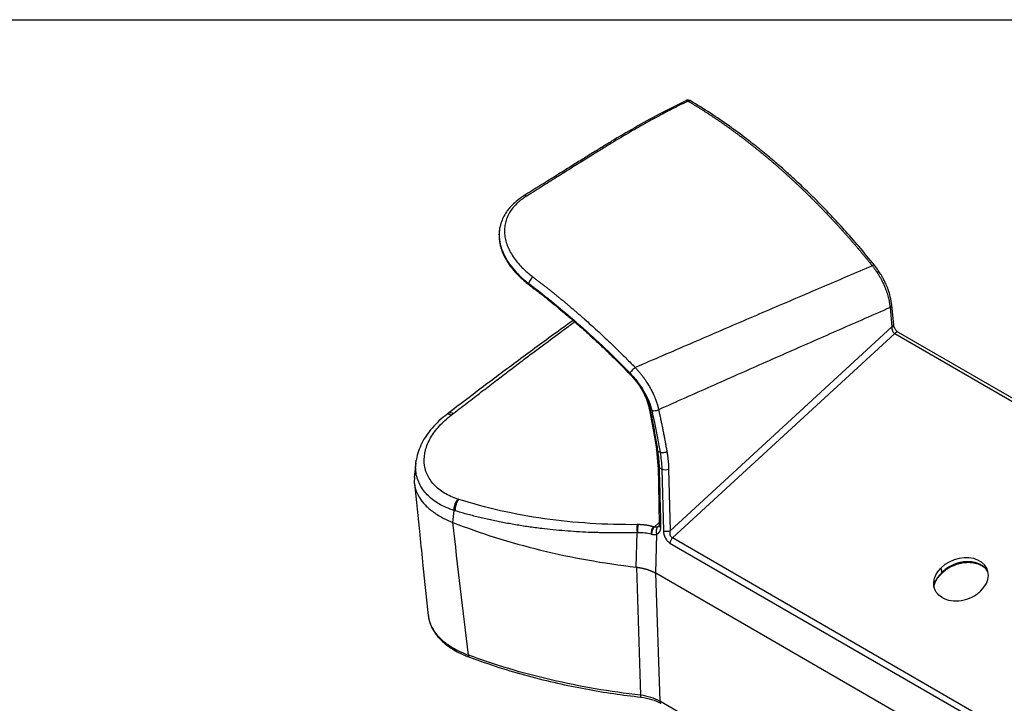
# Model space of a CAD drawing. Header units: millimetres. Extents: x 0 to 1118, y 0 to 864.
# Tile 46 of 48: x 696 to 956, y 683 to 864. Entities that reach past the tile are written whole.
import ezdxf

# ---------------------------------------------------------------- set-up
doc = ezdxf.new("R2010")
doc.units = ezdxf.units.MM

msp = doc.modelspace()

# ---------------------------------------------------------------- linework, layer by layer
at = {"color": 7, "linetype": 'Continuous'}
msp.add_line((0, 863.6), (1117.6, 863.6), dxfattribs=at)
for p, q in [((823.04, 809.03), (823.02, 808.92)), ((830.52, 793.65), (830.69, 793.52)), ((926.18, 787.5), (926.67, 782.39)), ((927.14, 782.91), (926.63, 788.11)), ((868.02, 728.47), (926.67, 782.39)), ((868.59, 726.58), (927.4, 780.64)), ((927.4, 780.64), (1026.31, 723.53)), ((1027.05, 723.97), (928.37, 780.94)), ((862.45, 761), (862.47, 760.87)), ((862.47, 760.87), (863.78, 753.8)), ((809.47, 759.68), (808.91, 759.26)), ((810.04, 759.05), (810.6, 759.48)), ((863.78, 753.8), (864.4, 750.05)), ((864.41, 749.99), (864.78, 745.67)), ((864.78, 749.55), (864.77, 749.62)), ((864.78, 749.55), (865.33, 749.23)), ((800.72, 746.45), (800.32, 742.56)), ((864.79, 745.59), (865.11, 730.32)), ((865.18, 745.13), (865.78, 744.78)), ((865.78, 744.78), (866.2, 728.46)), ((867.6, 744.78), (868.02, 728.47)), ((810.47, 730.71), (810.84, 733.85)), ((865.1, 730.7), (863.73, 729.47)), ((865.11, 730.32), (865.09, 730.04)), ((859, 718.88), (859.27, 728)), ((864.18, 717.27), (864.49, 727.63)), ((867.96, 725.24), (977.95, 661.74)), ((978.59, 663.08), (868.59, 726.58)), ((859.06, 718.87), (860.13, 685.01)), ((864.13, 717.3), (865.24, 683.43)), ((864.18, 717.27), (864.13, 717.3)), ((980.85, 649.92), (864.18, 717.27)), ((864.18, 717.27), (864.18, 717.27)), ((907.99, 658.76), (865.24, 683.43))]:
    msp.add_line(p, q)
at = {"flags": 128}
msp.add_lwpolyline([(950.21, 712.62), (951.03, 713.56), (951.65, 714.58), (952.04, 715.63), (952.19, 716.68), (952.09, 717.69), (951.75, 718.64), (951.17, 719.48), (950.39, 720.2), (949.42, 720.76), (948.3, 721.15), (947.06, 721.34), (945.75, 721.35), (944.42, 721.16), (943.1, 720.79), (941.85, 720.23), (940.7, 719.53), (939.7, 718.69)], dxfattribs=at)
for centre, radius, start, end in [((830.9, 793.76), 0.322, 175.2192, 227.8221), ((925.94, 788.15), 0.697, 290.3736, 356.6445), ((864.36, 753.94), 0.596, 192.9755, 247.7018), ((866.69, 746.97), 2.37, 247.5645, 292.6777), ((864.74, 728.99), 5.55, 168.3385, 190.2858), ((864.68, 728.92), 5.29, 166.9637, 189.9248), ((865.86, 727.74), 2.92, 142.2572, 181.856), ((865.91, 730.03), 0.817, 178.7757, 243.6867), ((865.78, 730.43), 0.684, 189.174, 251.783), ((860.8, 684.89), 0.688, 169.4221, 214.2874), ((865.88, 683.41), 0.64, 177.4792, 235.285)]:
    msp.add_arc(centre, radius, start, end)
for points, knots in [([(872.14, 842.18), (869.78, 841.02), (865.13, 838.73), (858.66, 835.11), (853.67, 832.17), (849.99, 829.92), (847.36, 828.3), (844.47, 826.5), (841.19, 824.45), (837.52, 822.15), (833.51, 819.65), (830.73, 817.92), (829.31, 817.04)], [0, 0, 0, 0, 0.1520688, 0.2993417, 0.4419718, 0.5016907, 0.5621258, 0.6312563, 0.710201, 0.7989659, 0.8975609, 1, 1, 1, 1]), ([(872.74, 842.07), (872.51, 841.96), (872.05, 841.74), (871.35, 841.4), (870.64, 841.06), (869.93, 840.7), (868.83, 840.15), (867.34, 839.39), (864.71, 838.01), (861.23, 836.1), (856.67, 833.48), (852.58, 831.03), (848.82, 828.71), (845.62, 826.72), (842.1, 824.52), (838.4, 822.2), (834.35, 819.67), (831.54, 817.92), (830.05, 816.99)], [0, 0, 0, 0, 0.014628, 0.029535, 0.044722, 0.060189, 0.075936, 0.116385, 0.15782, 0.251077, 0.352377, 0.474735, 0.54151, 0.622807, 0.706506, 0.796608, 0.891577, 1, 1, 1, 1]), ([(872.14, 842.18), (872.23, 842.21), (872.41, 842.26), (872.63, 842.13), (872.74, 842.07)], [0, 0, 0, 0, 0.492491, 1, 1, 1, 1]), ([(873.39, 842.13), (873.3, 842.18), (873.07, 842.29), (872.65, 842.33), (872.3, 842.29), (872.15, 842.19), (872.15, 842.18)], [0, 0, 0, 0, 0.221125, 0.588751, 0.977858, 1, 1, 1, 1]), ([(873.39, 842.13), (873.37, 842.14), (873.34, 842.16), (873.29, 842.18), (873.24, 842.19), (873.19, 842.19), (873.14, 842.19), (873.09, 842.19), (873.05, 842.19), (873.01, 842.18), (872.97, 842.17), (872.94, 842.16), (872.9, 842.15), (872.87, 842.14), (872.85, 842.12), (872.82, 842.11), (872.8, 842.1), (872.78, 842.1), (872.77, 842.09), (872.76, 842.08), (872.75, 842.08), (872.74, 842.07), (872.74, 842.07), (872.74, 842.07)], [0, 0, 0, 0, 0.094331, 0.184016, 0.268894, 0.34886, 0.423865, 0.493902, 0.559001, 0.619219, 0.674635, 0.725342, 0.771439, 0.813033, 0.850228, 0.883127, 0.911825, 0.936411, 0.956962, 0.973546, 0.986221, 0.995028, 1, 1, 1, 1]), ([(872.74, 842.07), (872.95, 841.95), (873.37, 841.7), (874, 841.32), (874.62, 840.94), (875.25, 840.55), (875.88, 840.16), (876.5, 839.77), (877.13, 839.37), (877.75, 838.97), (878.38, 838.56), (879, 838.16), (879.62, 837.74), (880.24, 837.32), (880.86, 836.9), (881.48, 836.48), (882.1, 836.05), (882.71, 835.61), (883.33, 835.18), (883.94, 834.74), (884.56, 834.29), (885.17, 833.84), (885.78, 833.39), (886.39, 832.94), (887, 832.48), (887.61, 832.02), (888.21, 831.55), (888.82, 831.08), (889.42, 830.61), (890.02, 830.13), (890.62, 829.66), (891.22, 829.17), (891.82, 828.69), (892.42, 828.2), (893.01, 827.71), (893.61, 827.21), (894.2, 826.71), (894.79, 826.21), (895.38, 825.71), (895.97, 825.2), (896.55, 824.69), (897.14, 824.18), (897.72, 823.66), (898.3, 823.14), (898.88, 822.62), (899.46, 822.09), (900.03, 821.56), (900.61, 821.03), (901.18, 820.5), (901.75, 819.96), (902.32, 819.43), (902.89, 818.88), (903.45, 818.34), (904.02, 817.79), (904.58, 817.24), (905.14, 816.69), (905.7, 816.14), (906.26, 815.58), (906.81, 815.02), (907.36, 814.46), (907.91, 813.9), (908.46, 813.33), (909.01, 812.76), (909.55, 812.19), (910.1, 811.62), (910.64, 811.05), (911.17, 810.47), (911.71, 809.89), (912.25, 809.31), (912.78, 808.72), (913.31, 808.14), (913.84, 807.55), (914.36, 806.96), (914.89, 806.37), (915.41, 805.78), (915.93, 805.18), (916.45, 804.59), (916.96, 803.99), (917.48, 803.39), (917.99, 802.79), (918.5, 802.18), (919, 801.58), (919.51, 800.97), (920.01, 800.36), (920.51, 799.75), (921.01, 799.14), (921.34, 798.73), (921.5, 798.52)], [0, 0, 0, 0, 0.0123671, 0.0247203, 0.0370593, 0.0493843, 0.0616952, 0.0739918, 0.0862742, 0.0985423, 0.1107961, 0.1230355, 0.1352605, 0.1474711, 0.1596673, 0.1718491, 0.1840166, 0.1961697, 0.2083084, 0.2204327, 0.2325427, 0.2446383, 0.2567196, 0.2687866, 0.2808392, 0.2928774, 0.3049014, 0.316911, 0.3289063, 0.3408873, 0.3528539, 0.3648062, 0.3767441, 0.3886677, 0.4005769, 0.4124718, 0.4243523, 0.4362185, 0.4480702, 0.4599076, 0.4717306, 0.4835392, 0.4953335, 0.5071133, 0.5188788, 0.5306298, 0.5423665, 0.5540887, 0.5657966, 0.57749, 0.589169, 0.6008336, 0.6124838, 0.6241195, 0.6357408, 0.6473476, 0.65894, 0.670518, 0.6820815, 0.6936306, 0.7051652, 0.7166854, 0.7281911, 0.7396825, 0.7511594, 0.7626219, 0.77407, 0.7855038, 0.7969231, 0.808328, 0.8197186, 0.8310947, 0.8424566, 0.853804, 0.8651371, 0.8764558, 0.88776, 0.8990498, 0.910325, 0.9215857, 0.9328319, 0.9440634, 0.9552802, 0.9664823, 0.9776697, 0.9888422, 1, 1, 1, 1]), ([(922.04, 798.7), (920.67, 800.38), (918.05, 803.57), (914.24, 807.91), (910.81, 811.64), (907.96, 814.59), (905.65, 816.89), (903.86, 818.64), (902.26, 820.16), (900.48, 821.82), (898.24, 823.85), (895.36, 826.36), (891.95, 829.2), (888, 832.31), (883.51, 835.62), (878.58, 838.99), (875.15, 841.06), (873.39, 842.12)], [0, 0, 0, 0, 0.092851, 0.175997, 0.249425, 0.313133, 0.356371, 0.393606, 0.424838, 0.455009, 0.503141, 0.561465, 0.629983, 0.708697, 0.797607, 0.896719, 1, 1, 1, 1]), ([(830.05, 816.99), (829.97, 816.94), (829.8, 816.84), (829.57, 816.68), (829.33, 816.52), (829.1, 816.36), (828.88, 816.19), (828.66, 816.03), (828.44, 815.86), (828.23, 815.69), (828.03, 815.51), (827.83, 815.34), (827.63, 815.16), (827.11, 814.67), (826.34, 813.83), (825.48, 812.59), (824.82, 811.28), (824.37, 809.9), (824.15, 808.46), (824.16, 806.98), (824.4, 805.47), (824.87, 803.95), (825.55, 802.44), (826.44, 800.96), (827.52, 799.52), (828.49, 798.44), (829.25, 797.69), (829.71, 797.25), (830.19, 796.82), (830.68, 796.39), (831.19, 795.98), (831.55, 795.71), (831.72, 795.57)], [0, 0, 0, 0, 0.0098248, 0.019647, 0.0294695, 0.039295, 0.0491263, 0.0589662, 0.0688175, 0.078683, 0.0885653, 0.0984674, 0.1083918, 0.1183413, 0.1792805, 0.2407626, 0.3039545, 0.3676181, 0.4324071, 0.4974685, 0.5626873, 0.6278526, 0.6921262, 0.7560775, 0.8183806, 0.88019, 0.9003167, 0.9203514, 0.9403154, 0.9602304, 0.980118, 1, 1, 1, 1]), ([(829.31, 817.04), (828.6, 816.55), (827.32, 815.68), (825.93, 814.35), (825.05, 813.27), (824.58, 812.63), (824.42, 812.34), (824.4, 812.32)], [0, 0, 0, 0, 0.3480544, 0.6291441, 0.8424961, 0.9878378, 1, 1, 1, 1]), ([(830.05, 816.99), (829.95, 817.03), (829.76, 817.12), (829.5, 817.13), (829.37, 817.06), (829.32, 817.02)], [0, 0, 0, 0, 0.3459976, 0.7258358, 1, 1, 1, 1]), ([(824.34, 812.15), (824.3, 812.1), (823.96, 811.6), (823.47, 810.54), (823.09, 809.39), (822.92, 808.57), (822.86, 808.16), (822.81, 807.74), (822.77, 807.31), (822.76, 806.87), (822.76, 806.42), (822.78, 806.05), (822.8, 805.84), (822.81, 805.77)], [0, 0, 0, 0, 0.026555, 0.258187, 0.515576, 0.576916, 0.639552, 0.703483, 0.76871, 0.835234, 0.903055, 0.972171, 1, 1, 1, 1]), ([(822.81, 807.72), (822.8, 807.66), (822.7, 807.11), (822.72, 806.16), (822.83, 804.95), (823.04, 803.95), (823.25, 803.18), (823.46, 802.56), (823.7, 801.95), (824.05, 801.15), (824.61, 800.09), (825.45, 798.77), (826.66, 797.22), (828.32, 795.45), (829.76, 794.27), (830.52, 793.65)], [0, 0, 0, 0, 0.013724, 0.113571, 0.195883, 0.264519, 0.320495, 0.354181, 0.390714, 0.445776, 0.519524, 0.611905, 0.722851, 0.852262, 1, 1, 1, 1]), ([(823.01, 808.93), (822.98, 808.84), (822.88, 808.46), (822.79, 807.78), (822.73, 806.89), (822.75, 805.98), (822.87, 804.92), (823.1, 803.85), (823.46, 802.72), (823.89, 801.68), (824.42, 800.63), (825.25, 799.24), (826.5, 797.57), (828.3, 795.65), (829.72, 794.49), (830.42, 793.92)], [0, 0, 0, 0, 0.018699, 0.078628, 0.136079, 0.198677, 0.258434, 0.344037, 0.40683, 0.47784, 0.544993, 0.611084, 0.746821, 0.875021, 1, 1, 1, 1]), ([(822.81, 805.77), (822.81, 805.73), (822.84, 805.46), (822.92, 804.88), (823.12, 803.91), (823.45, 802.85), (823.87, 801.83), (824.29, 800.98), (824.71, 800.23), (825.47, 799.03), (826.7, 797.42), (828.55, 795.5), (829.94, 794.37), (830.6, 793.84)], [0, 0, 0, 0, 0.011787, 0.064829, 0.143703, 0.248396, 0.32411, 0.392482, 0.453509, 0.507193, 0.68891, 0.853205, 1, 1, 1, 1]), ([(921.5, 798.52), (919.27, 797.58), (914.78, 795.67), (908.01, 792.79), (901.17, 789.87), (894.27, 786.92), (887.3, 783.93), (880.26, 780.91), (873.15, 777.85), (865.98, 774.76), (861.17, 772.68), (858.76, 771.64)], [0, 0, 0, 0, 0.106787, 0.214654, 0.323603, 0.433633, 0.544745, 0.656937, 0.77021, 0.884564, 1, 1, 1, 1]), ([(922.02, 798.69), (922.02, 798.7), (922.02, 798.73), (921.93, 798.72), (921.78, 798.68), (921.61, 798.59), (921.5, 798.52)], [0, 0, 0, 0, 0.163754, 0.381752, 0.596633, 1, 1, 1, 1]), ([(921.5, 798.52), (921.56, 798.45), (921.69, 798.29), (921.9, 798), (922.16, 797.65), (922.46, 797.23), (922.79, 796.74), (923.14, 796.17), (923.52, 795.52), (923.92, 794.79), (924.32, 793.99), (924.69, 793.17), (925.01, 792.37), (925.28, 791.63), (925.5, 790.93), (925.69, 790.27), (925.84, 789.64), (925.96, 789.05), (926.06, 788.5), (926.13, 787.98), (926.16, 787.65), (926.18, 787.5)], [0, 0, 0, 0, 0.022393, 0.050929, 0.085609, 0.126432, 0.173399, 0.226508, 0.285761, 0.351155, 0.422692, 0.50037, 0.567085, 0.631, 0.692116, 0.750432, 0.805947, 0.858661, 0.908575, 0.955688, 1, 1, 1, 1]), ([(926.63, 788.11), (926.53, 788.85), (926.34, 790.2), (925.76, 792.08), (925.19, 793.5), (924.76, 794.43), (924.45, 795.03), (924.16, 795.58), (923.71, 796.35), (923, 797.45), (922.39, 798.25), (922.04, 798.7)], [0, 0, 0, 0, 0.211309, 0.381032, 0.509468, 0.596848, 0.6373, 0.676497, 0.749878, 0.85771, 1, 1, 1, 1]), ([(831.72, 795.57), (831.61, 795.5), (831.47, 795.39), (831.2, 795.11), (831.06, 794.94), (830.83, 794.59), (830.74, 794.4), (830.62, 794.08), (830.6, 793.94), (830.6, 793.84)], [0, 0, 0, 0, 0.25, 0.25, 0.5, 0.5, 0.75, 0.75, 1, 1, 1, 1]), ([(831.72, 795.57), (831.95, 795.4), (832.41, 795.05), (833.1, 794.52), (833.8, 793.99), (834.49, 793.45), (835.19, 792.9), (835.9, 792.34), (836.61, 791.78), (837.32, 791.21), (838.03, 790.63), (838.75, 790.04), (839.48, 789.45), (840.2, 788.85), (840.93, 788.24), (841.66, 787.62), (842.4, 786.99), (843.14, 786.36), (843.88, 785.72), (844.62, 785.07), (845.67, 784.15), (847.02, 782.94), (848.69, 781.43), (850.4, 779.85), (851.89, 778.44), (853.18, 777.21), (854.25, 776.17), (855.34, 775.09), (856.46, 773.97), (857.6, 772.82), (858.37, 772.04), (858.76, 771.64)], [0, 0, 0, 0, 0.02489, 0.049924, 0.075102, 0.100425, 0.125893, 0.151505, 0.177261, 0.203162, 0.229208, 0.255399, 0.281734, 0.308215, 0.33484, 0.36161, 0.388524, 0.415584, 0.442789, 0.470139, 0.497634, 0.558085, 0.620012, 0.683414, 0.748293, 0.787572, 0.827921, 0.869338, 0.911823, 0.955377, 1, 1, 1, 1]), ([(830.54, 793.66), (830.51, 793.68), (830.43, 793.72), (830.42, 793.84), (830.42, 793.92)], [0, 0, 0, 0, 0.304532, 1, 1, 1, 1]), ([(857.15, 770.34), (856.95, 770.55), (856.54, 770.96), (855.93, 771.58), (855.32, 772.19), (854.72, 772.8), (854.11, 773.4), (853.5, 774), (852.9, 774.59), (852.3, 775.18), (851.69, 775.76), (851.09, 776.33), (850.49, 776.9), (849.89, 777.47), (849.3, 778.03), (848.7, 778.59), (848.11, 779.14), (847.51, 779.68), (846.92, 780.22), (846.33, 780.76), (845.74, 781.29), (845.16, 781.81), (844.57, 782.33), (843.99, 782.85), (843.41, 783.36), (842.83, 783.87), (842.25, 784.37), (841.67, 784.86), (841.1, 785.35), (840.52, 785.84), (839.95, 786.32), (839.39, 786.8), (838.82, 787.27), (838.25, 787.74), (837.69, 788.2), (837.13, 788.66), (836.57, 789.11), (836.02, 789.56), (835.46, 790), (834.91, 790.44), (834.36, 790.87), (833.82, 791.3), (833.27, 791.73), (832.73, 792.15), (832.19, 792.57), (831.65, 792.98), (831.12, 793.39), (830.76, 793.66), (830.58, 793.79)], [0, 0, 0, 0, 0.023795, 0.047499, 0.071112, 0.094634, 0.118065, 0.141405, 0.164652, 0.187809, 0.210874, 0.233847, 0.256729, 0.27952, 0.302219, 0.324827, 0.347343, 0.369769, 0.392102, 0.414345, 0.436496, 0.458555, 0.480523, 0.5024, 0.524185, 0.545879, 0.567482, 0.588993, 0.610412, 0.63174, 0.652977, 0.674122, 0.695176, 0.716138, 0.737009, 0.757788, 0.778475, 0.799072, 0.819576, 0.83999, 0.860311, 0.880542, 0.900681, 0.920728, 0.940684, 0.960548, 0.98032, 1, 1, 1, 1]), ([(830.6, 793.84), (835.15, 790.41), (839.7, 786.71), (848.66, 778.8), (853.08, 774.6), (857.38, 770.19)], [0, 0, 0, 0, 0.5, 0.5, 1, 1, 1, 1]), ([(830.69, 793.52), (831.59, 792.84), (833.28, 791.55), (835.65, 789.67), (837.71, 788.01), (839.44, 786.57), (840.85, 785.38), (842.06, 784.34), (843.44, 783.15), (845.25, 781.55), (847.63, 779.4), (850.43, 776.78), (853.66, 773.68), (855.92, 771.38), (857.12, 770.16)], [0, 0, 0, 0, 0.10016, 0.188489, 0.264983, 0.329642, 0.382467, 0.423576, 0.465215, 0.538109, 0.628036, 0.734995, 0.858983, 1, 1, 1, 1]), ([(926.18, 787.5), (923.96, 786.52), (919.5, 784.57), (912.79, 781.63), (906.05, 778.67), (899.28, 775.69), (892.48, 772.69), (885.65, 769.67), (878.78, 766.63), (871.88, 763.57), (867.26, 761.52), (864.95, 760.49)], [0, 0, 0, 0, 0.1089609, 0.2184592, 0.328495, 0.4390684, 0.5501793, 0.6618279, 0.7740142, 0.8867382, 1, 1, 1, 1]), ([(842.35, 784.09), (840.62, 782.85), (835.54, 779.21), (827.43, 773.23), (818.2, 766.33), (812.31, 761.85), (809.47, 759.68)], [0, 0, 0, 0, 0.155241, 0.455045, 0.736634, 1, 1, 1, 1]), ([(810.6, 759.48), (811.99, 760.55), (814.62, 762.57), (818.44, 765.5), (821.98, 768.21), (825.36, 770.78), (828.55, 773.2), (831.57, 775.48), (835.17, 778.17), (838.86, 780.91), (841.63, 782.94), (842.74, 783.75)], [0, 0, 0, 0, 0.131455, 0.247653, 0.359737, 0.464323, 0.563923, 0.658493, 0.745919, 0.897944, 1, 1, 1, 1]), ([(926.67, 782.39), (926.65, 782.22), (926.65, 782.04), (926.7, 781.69), (926.74, 781.52), (926.87, 781.19), (926.96, 781.04), (927.16, 780.8), (927.27, 780.7), (927.4, 780.64)], [0, 0, 0, 0, 0.25, 0.25, 0.5, 0.5, 0.75, 0.75, 1, 1, 1, 1]), ([(927.12, 783), (927.12, 782.98), (927.14, 782.91), (927.1, 782.79), (927.01, 782.65), (926.87, 782.51), (926.74, 782.43), (926.67, 782.39)], [0, 0, 0, 0, 0.096572, 0.322429, 0.548286, 0.774143, 1, 1, 1, 1]), ([(928.37, 780.94), (928.28, 781), (928.1, 781.12), (927.85, 781.37), (927.64, 781.65), (927.41, 782.03), (927.2, 782.52), (927.15, 782.85), (927.13, 783)], [0, 0, 0, 0, 0.146371, 0.286694, 0.421683, 0.551238, 0.790429, 1, 1, 1, 1]), ([(928.37, 780.93), (928.33, 780.95), (928.23, 781), (928.05, 781.01), (927.83, 780.95), (927.61, 780.83), (927.47, 780.7), (927.4, 780.64)], [0, 0, 0, 0, 0.160172, 0.370129, 0.580086, 0.790043, 1, 1, 1, 1]), ([(858.76, 771.64), (858.65, 771.56), (858.51, 771.45), (858.23, 771.2), (858.07, 771.06), (857.8, 770.76), (857.67, 770.62), (857.48, 770.37), (857.42, 770.26), (857.38, 770.19)], [0, 0, 0, 0, 0.25, 0.25, 0.5, 0.5, 0.75, 0.75, 1, 1, 1, 1]), ([(858.76, 771.64), (858.83, 771.56), (858.97, 771.41), (859.18, 771.18), (859.39, 770.94), (859.6, 770.7), (859.82, 770.44), (860.03, 770.18), (860.25, 769.91), (860.47, 769.64), (860.69, 769.35), (861.14, 768.75), (861.86, 767.72), (862.53, 766.6), (863.09, 765.58), (863.47, 764.82), (863.84, 764), (864.11, 763.34), (864.32, 762.77), (864.49, 762.26), (864.64, 761.78), (864.76, 761.32), (864.87, 760.9), (864.93, 760.62), (864.95, 760.49)], [0, 0, 0, 0, 0.022833, 0.046105, 0.069815, 0.093963, 0.118547, 0.143565, 0.169016, 0.194895, 0.221199, 0.247923, 0.36102, 0.498207, 0.538235, 0.623851, 0.693489, 0.749493, 0.796278, 0.841047, 0.883797, 0.92453, 0.963258, 1, 1, 1, 1]), ([(857.14, 770.18), (857.13, 770.18), (857.09, 770.2), (857.12, 770.28), (857.15, 770.34)], [0, 0, 0, 0, 0.296824, 1, 1, 1, 1]), ([(857.2, 770.29), (857.17, 770.23), (857.14, 770.15), (857.17, 770.13), (857.19, 770.13)], [0, 0, 0, 0, 0.687311, 1, 1, 1, 1]), ([(857.17, 770.11), (857.81, 769.41), (859.08, 768.01), (860.64, 765.64), (861.84, 763.24), (862.25, 761.75), (862.45, 761)], [0, 0, 0, 0, 0.25135, 0.501865, 0.751429, 1, 1, 1, 1]), ([(862.78, 760.62), (862.77, 760.68), (862.73, 760.85), (862.66, 761.17), (862.52, 761.66), (862.31, 762.3), (862.04, 763.04), (861.72, 763.78), (861.4, 764.45), (861.08, 765.05), (860.77, 765.61), (860.44, 766.16), (860.09, 766.7), (859.73, 767.23), (859.37, 767.73), (859.01, 768.21), (858.64, 768.67), (858.28, 769.11), (857.91, 769.52), (857.56, 769.92), (857.31, 770.17), (857.2, 770.29)], [0, 0, 0, 0, 0.018798, 0.053368, 0.103706, 0.169807, 0.251673, 0.32492, 0.39118, 0.450454, 0.502738, 0.558797, 0.613451, 0.666698, 0.718539, 0.768972, 0.817997, 0.865612, 0.911819, 0.956616, 1, 1, 1, 1]), ([(857.38, 770.19), (858.08, 769.47), (858.75, 768.69), (859.99, 767.06), (860.56, 766.21), (861.56, 764.49), (862, 763.62), (862.7, 761.91), (862.97, 761.07), (863.15, 760.27)], [0, 0, 0, 0, 0.25, 0.25, 0.5, 0.5, 0.75, 0.75, 1, 1, 1, 1]), ([(862.45, 761.01), (862.46, 760.99), (862.47, 760.92), (862.55, 760.77), (862.69, 760.68), (862.78, 760.62)], [0, 0, 0, 0, 0.140105, 0.440458, 1, 1, 1, 1]), ([(862.81, 760.47), (862.72, 760.54), (862.58, 760.63), (862.49, 760.78), (862.48, 760.85), (862.48, 760.87)], [0, 0, 0, 0, 0.5607131, 0.8617225, 1, 1, 1, 1]), ([(808.91, 759.26), (808.2, 758.69), (806.8, 757.55), (805, 755.68), (803.48, 753.7), (802.25, 751.65), (801.39, 749.55), (800.92, 748.05), (800.85, 747.26), (800.84, 747.18)], [0, 0, 0, 0, 0.166737, 0.332198, 0.496402, 0.659307, 0.820832, 0.980851, 1, 1, 1, 1]), ([(811.83, 736.87), (810.53, 737.29), (809.33, 737.83), (807.2, 739.11), (806.26, 739.86), (804.73, 741.53), (804.12, 742.45), (803.26, 744.41), (803.01, 745.45), (802.88, 747.59), (802.99, 748.69), (803.56, 750.89), (804.02, 751.99), (805.26, 754.15), (806.03, 755.2), (807.85, 757.21), (808.89, 758.16), (810.04, 759.05)], [0, 0, 0, 0, 0.125, 0.125, 0.25, 0.25, 0.375, 0.375, 0.5, 0.5, 0.625, 0.625, 0.75, 0.75, 0.875, 0.875, 1, 1, 1, 1]), ([(808.93, 759.23), (808.94, 759.26), (809.03, 759.4), (809.42, 759.37), (809.84, 759.15), (810.04, 759.05)], [0, 0, 0, 0, 0.08871, 0.5607272, 1, 1, 1, 1]), ([(809.49, 759.66), (809.5, 759.68), (809.59, 759.83), (809.98, 759.8), (810.4, 759.58), (810.6, 759.48)], [0, 0, 0, 0, 0.089381, 0.561312, 1, 1, 1, 1]), ([(864.95, 760.49), (864.84, 760.41), (864.7, 760.34), (864.39, 760.22), (864.21, 760.18), (863.86, 760.14), (863.69, 760.14), (863.39, 760.18), (863.25, 760.22), (863.15, 760.27)], [0, 0, 0, 0, 0.25, 0.25, 0.5, 0.5, 0.75, 0.75, 1, 1, 1, 1]), ([(864.95, 760.49), (865.03, 760.13), (865.19, 759.4), (865.43, 758.3), (865.66, 757.2), (865.88, 756.09), (866.11, 754.98), (866.32, 753.87), (866.54, 752.76), (866.74, 751.65), (866.95, 750.53), (867.08, 749.78), (867.15, 749.41)], [0, 0, 0, 0, 0.100022, 0.200033, 0.300037, 0.400035, 0.500029, 0.60002, 0.700011, 0.800003, 0.899999, 1, 1, 1, 1]), ([(864.41, 750.05), (864.41, 750.02), (864.42, 749.94), (864.51, 749.78), (864.67, 749.68), (864.77, 749.62)], [0, 0, 0, 0, 0.171791, 0.461171, 1, 1, 1, 1]), ([(864.78, 749.55), (864.68, 749.62), (864.53, 749.72), (864.43, 749.88), (864.42, 749.96), (864.42, 749.98)], [0, 0, 0, 0, 0.541732, 0.832445, 1, 1, 1, 1]), ([(867.15, 749.41), (867.03, 749.33), (866.89, 749.27), (866.58, 749.16), (866.4, 749.12), (866.05, 749.09), (865.88, 749.09), (865.57, 749.14), (865.44, 749.18), (865.33, 749.23)], [0, 0, 0, 0, 0.25, 0.25, 0.5, 0.5, 0.75, 0.75, 1, 1, 1, 1]), ([(867.15, 749.41), (867.17, 749.27), (867.22, 749), (867.28, 748.59), (867.34, 748.18), (867.39, 747.77), (867.43, 747.35), (867.47, 746.93), (867.51, 746.5), (867.54, 746.08), (867.57, 745.65), (867.59, 745.22), (867.59, 744.93), (867.6, 744.78)], [0, 0, 0, 0, 0.091087, 0.182083, 0.273005, 0.363872, 0.454703, 0.545518, 0.636335, 0.727173, 0.81805, 0.908986, 1, 1, 1, 1]), ([(810.84, 733.85), (810.12, 734.11), (808.69, 734.61), (806.8, 735.59), (805.13, 736.71), (803.69, 738), (802.52, 739.41), (801.62, 740.94), (800.99, 742.57), (800.71, 744.09), (800.64, 745.39), (800.7, 746.12), (800.73, 746.45)], [0, 0, 0, 0, 0.111034, 0.218231, 0.326785, 0.43425, 0.54183, 0.649865, 0.757437, 0.866957, 0.938629, 1, 1, 1, 1]), ([(800.73, 746.45), (800.73, 746.52), (800.75, 746.76), (800.8, 747), (800.84, 747.18)], [0, 0, 0, 0, 0.273194, 1, 1, 1, 1]), ([(864.78, 745.67), (864.79, 745.58), (864.83, 745.49), (864.97, 745.33), (865.07, 745.26), (865.18, 745.21)], [0, 0, 0, 0, 0.5, 0.5, 1, 1, 1, 1]), ([(865.18, 745.13), (865.07, 745.19), (864.91, 745.29), (864.81, 745.45), (864.79, 745.54), (864.79, 745.59)], [0, 0, 0, 0, 0.480286, 0.738495, 1, 1, 1, 1]), ([(800.4, 742.62), (800.35, 742.35), (800.17, 741.31), (800.54, 739.53), (801.51, 737.32), (803.13, 735.25), (805.34, 733.36), (807.82, 731.84), (809.68, 731.05), (810.47, 730.71)], [0, 0, 0, 0, 0.059072, 0.224804, 0.385594, 0.551043, 0.711949, 0.877499, 1, 1, 1, 1]), ([(800.33, 741.01), (800.8, 736.49), (801.56, 729.23), (802.78, 717.59), (803.54, 710.46), (804.01, 706.06)], [0, 0, 0, 0, 0.388074, 0.622161, 1, 1, 1, 1]), ([(810.84, 733.85), (810.83, 734.09), (810.84, 734.36), (810.92, 734.92), (810.99, 735.21), (811.18, 735.77), (811.3, 736.03), (811.55, 736.5), (811.69, 736.71), (811.83, 736.87)], [0, 0, 0, 0, 0.25, 0.25, 0.5, 0.5, 0.75, 0.75, 1, 1, 1, 1]), ([(812.09, 736.79), (811.95, 736.62), (811.81, 736.41), (811.55, 735.93), (811.44, 735.66), (811.25, 735.1), (811.19, 734.81), (811.11, 734.26), (811.1, 734), (811.11, 733.77)], [0, 0, 0, 0, 0.25, 0.25, 0.5, 0.5, 0.75, 0.75, 1, 1, 1, 1]), ([(859.3, 730.11), (850.9, 730.03), (842.66, 730.56), (826.82, 732.8), (819.23, 734.52), (812.09, 736.79)], [0, 0, 0, 0, 0.5, 0.5, 1, 1, 1, 1]), ([(859.27, 728), (858.97, 727.99), (858.38, 727.97), (857.49, 727.95), (856.6, 727.94), (855.73, 727.93), (854.85, 727.92), (853.99, 727.92), (853.12, 727.92), (852.27, 727.92), (851.42, 727.93), (850.57, 727.95), (849.73, 727.97), (848.9, 727.99), (848.07, 728.01), (847.25, 728.04), (845.64, 728.11), (843.25, 728.23), (840.13, 728.45), (837.06, 728.73), (834.45, 729.02), (832.28, 729.29), (830.53, 729.53), (828.79, 729.79), (827.08, 730.07), (825.39, 730.37), (823.71, 730.68), (822.06, 731.01), (820.43, 731.36), (818.83, 731.72), (817.24, 732.1), (815.67, 732.49), (814.13, 732.9), (812.61, 733.33), (811.61, 733.62), (811.11, 733.77)], [0, 0, 0, 0, 0.017498, 0.034908, 0.052231, 0.069466, 0.086615, 0.103676, 0.120649, 0.137536, 0.154335, 0.171047, 0.187671, 0.204208, 0.220658, 0.23702, 0.253295, 0.317226, 0.380384, 0.442769, 0.504382, 0.541109, 0.577632, 0.613949, 0.650063, 0.685971, 0.721676, 0.757177, 0.792475, 0.827569, 0.86246, 0.897148, 0.931634, 0.965918, 1, 1, 1, 1]), ([(810.48, 730.71), (817.78, 727.84), (825.58, 725.38), (841.86, 721.41), (850.34, 719.9), (859, 718.88)], [0, 0, 0, 0, 0.5, 0.5, 1, 1, 1, 1]), ([(863.55, 729.52), (863.47, 729.55), (863.31, 729.6), (863.07, 729.67), (862.82, 729.73), (862.57, 729.79), (862.31, 729.84), (862.05, 729.89), (861.79, 729.94), (861.52, 729.98), (861.24, 730.01), (860.97, 730.04), (860.68, 730.07), (860.4, 730.09), (860.11, 730.1), (859.82, 730.11), (859.62, 730.11), (859.52, 730.11)], [0, 0, 0, 0, 0.064147, 0.128657, 0.193528, 0.258757, 0.324345, 0.390293, 0.456601, 0.523268, 0.590294, 0.65768, 0.725425, 0.793531, 0.861996, 0.93082, 1, 1, 1, 1]), ([(863.73, 729.47), (863.64, 729.36), (863.55, 729.23), (863.38, 728.94), (863.31, 728.77), (863.19, 728.42), (863.15, 728.24), (863.1, 727.9), (863.09, 727.74), (863.1, 727.6)], [0, 0, 0, 0, 0.25, 0.25, 0.5, 0.5, 0.75, 0.75, 1, 1, 1, 1]), ([(864.71, 729.5), (864.58, 729.44), (864.43, 729.41), (864.1, 729.4), (863.92, 729.42), (863.73, 729.47)], [0, 0, 0, 0, 0.5, 0.5, 1, 1, 1, 1]), ([(864.71, 729.5), (864.62, 729.4), (864.53, 729.29), (864.39, 729.01), (864.35, 728.85), (864.3, 728.5), (864.31, 728.32), (864.37, 727.96), (864.42, 727.79), (864.49, 727.63)], [0, 0, 0, 0, 0.25, 0.25, 0.5, 0.5, 0.75, 0.75, 1, 1, 1, 1]), ([(865, 729.69), (864.99, 729.68), (864.91, 729.58), (864.8, 729.54), (864.71, 729.5)], [0, 0, 0, 0, 0.1231281, 1, 1, 1, 1]), ([(865.09, 730.04), (865.07, 729.93), (865.03, 729.7), (865, 729.68), (864.99, 729.67)], [0, 0, 0, 0, 0.513033, 1, 1, 1, 1]), ([(859.46, 728.01), (860.08, 728.04), (860.68, 728.02), (861.85, 727.9), (862.41, 727.79), (862.94, 727.64)], [0, 0, 0, 0, 0.5, 0.5, 1, 1, 1, 1]), ([(863.1, 727.6), (863.13, 727.59), (863.21, 727.57), (863.31, 727.54), (863.42, 727.52), (863.53, 727.5), (863.64, 727.49), (863.74, 727.48), (863.86, 727.48), (864, 727.49), (864.15, 727.51), (864.33, 727.55), (864.44, 727.6), (864.49, 727.63)], [0, 0, 0, 0, 0.066461, 0.133853, 0.202194, 0.271507, 0.341819, 0.413159, 0.485556, 0.586292, 0.705367, 0.843132, 1, 1, 1, 1]), ([(864.49, 727.63), (864.52, 727.64), (864.58, 727.67), (864.67, 727.71), (864.76, 727.76), (864.84, 727.82), (864.92, 727.88), (865, 727.96), (865.07, 728.04), (865.14, 728.13), (865.22, 728.24), (865.3, 728.39), (865.39, 728.58), (865.46, 728.79), (865.51, 729.03), (865.54, 729.2), (865.55, 729.29)], [0, 0, 0, 0, 0.051901, 0.104551, 0.157949, 0.212093, 0.266976, 0.3226, 0.378964, 0.436069, 0.493911, 0.586767, 0.683805, 0.785022, 0.890422, 1, 1, 1, 1]), ([(868.02, 728.47), (867.9, 728.42), (867.76, 728.37), (867.45, 728.31), (867.27, 728.29), (866.92, 728.29), (866.75, 728.3), (866.44, 728.37), (866.31, 728.41), (866.2, 728.46)], [0, 0, 0, 0, 0.25, 0.25, 0.5, 0.5, 0.75, 0.75, 1, 1, 1, 1]), ([(866.2, 728.46), (866.2, 728.42), (866.2, 728.34), (866.21, 728.21), (866.23, 728.09), (866.25, 727.96), (866.27, 727.84), (866.3, 727.72), (866.33, 727.6), (866.36, 727.48), (866.39, 727.36), (866.43, 727.25), (866.47, 727.14), (866.51, 727.03), (866.56, 726.92), (866.61, 726.82), (866.65, 726.72), (866.7, 726.63), (866.82, 726.42), (867.01, 726.11), (867.26, 725.81), (867.47, 725.6), (867.63, 725.46), (867.79, 725.34), (867.9, 725.27), (867.96, 725.24)], [0, 0, 0, 0, 0.035661, 0.070713, 0.105161, 0.139015, 0.172285, 0.204983, 0.237095, 0.268609, 0.299519, 0.329824, 0.359529, 0.388643, 0.417176, 0.445134, 0.472503, 0.499268, 0.525423, 0.648231, 0.766186, 0.824879, 0.883408, 0.941795, 1, 1, 1, 1]), ([(868.59, 726.58), (868.47, 726.64), (868.35, 726.75), (868.17, 727.01), (868.09, 727.17), (867.99, 727.52), (867.97, 727.71), (867.96, 728.09), (867.98, 728.28), (868.02, 728.47)], [0, 0, 0, 0, 0.25, 0.25, 0.5, 0.5, 0.75, 0.75, 1, 1, 1, 1]), ([(868.59, 726.58), (868.41, 726.4), (868.26, 726.18), (868.03, 725.71), (867.97, 725.46), (867.96, 725.24)], [0, 0, 0, 0, 0.5, 0.5, 1, 1, 1, 1]), ([(951.96, 717.78), (951.86, 717.96), (951.65, 718.38), (951.07, 718.93), (950.33, 719.46), (949.46, 719.86), (948.35, 720.19), (947.11, 720.34), (946.06, 720.29), (945.48, 720.22), (945.24, 720.18), (944.65, 720.07), (943.66, 719.82), (942.31, 719.25), (940.99, 718.47), (940.27, 717.79), (939.89, 717.44)], [0, 0, 0, 0, 0.056846, 0.126902, 0.205203, 0.283504, 0.35356, 0.468725, 0.550985, 0.571086, 0.587513, 0.600266, 0.692158, 0.789412, 0.892027, 1, 1, 1, 1]), ([(939.9, 717.22), (940.07, 717.4), (940.47, 717.81), (941.15, 718.32), (941.85, 718.77), (942.62, 719.19), (943.2, 719.42), (943.55, 719.55)], [0, 0, 0, 0, 0.180573, 0.415442, 0.584795, 0.747668, 1, 1, 1, 1]), ([(943.55, 719.55), (943.95, 719.68), (944.52, 719.87), (945.37, 720.03), (946.09, 720.13), (946.94, 720.17), (947.8, 720.12), (948.66, 719.98), (949.48, 719.74), (950.25, 719.41), (950.93, 718.98), (951.52, 718.47), (951.81, 718.07), (951.94, 717.88)], [0, 0, 0, 0, 0.119366, 0.168014, 0.248287, 0.331042, 0.419196, 0.510577, 0.604512, 0.700729, 0.799493, 0.901647, 1, 1, 1, 1]), ([(859.1, 718.87), (859.18, 718.86), (859.35, 718.83), (859.61, 718.8), (859.86, 718.76), (860.11, 718.71), (860.36, 718.67), (860.61, 718.61), (860.85, 718.56), (861.1, 718.5), (861.34, 718.43), (861.58, 718.37), (861.81, 718.3), (862.05, 718.22), (862.27, 718.14), (862.5, 718.06), (862.72, 717.98), (862.94, 717.89), (863.15, 717.8), (863.36, 717.7), (863.56, 717.61), (863.76, 717.51), (863.95, 717.4), (864.07, 717.33), (864.13, 717.3)], [0, 0, 0, 0, 0.044894, 0.089944, 0.135136, 0.180454, 0.225884, 0.27141, 0.317017, 0.362689, 0.40841, 0.454164, 0.499935, 0.545707, 0.591465, 0.637191, 0.682871, 0.728487, 0.774025, 0.819469, 0.864804, 0.910013, 0.955084, 1, 1, 1, 1]), ([(939.99, 710.81), (939.32, 711.2), (938.77, 711.7), (937.99, 712.89), (937.77, 713.57), (937.69, 715.02), (937.84, 715.79), (938.34, 716.92), (938.55, 717.3), (939.07, 718.02), (939.36, 718.36), (939.7, 718.69)], [0, 0, 0, 0, 0.25, 0.25, 0.5, 0.5, 0.75, 0.75, 0.875, 0.875, 1, 1, 1, 1]), ([(937.8, 713.75), (937.81, 713.83), (937.85, 714.01), (937.99, 714.51), (938.22, 715.07), (938.55, 715.65), (938.82, 716.05), (939.23, 716.59), (939.63, 716.97), (939.89, 717.23)], [0, 0, 0, 0, 0.065372, 0.150763, 0.414951, 0.530491, 0.636112, 0.757271, 1, 1, 1, 1]), ([(937.81, 713.72), (937.82, 713.84), (937.87, 714.34), (938.24, 715.25), (938.77, 716.16), (939.35, 716.89), (939.68, 717.23), (939.89, 717.44)], [0, 0, 0, 0, 0.087334, 0.390719, 0.695071, 0.807477, 1, 1, 1, 1]), ([(939.88, 717.24), (939.89, 717.25), (939.92, 717.27), (939.92, 717.33), (939.91, 717.39), (939.9, 717.43), (939.89, 717.44)], [0, 0, 0, 0, 0.268091, 0.629953, 0.873949, 1, 1, 1, 1]), ([(939.99, 710.81), (940.65, 710.42), (941.45, 710.16), (943.17, 709.9), (944.11, 709.91), (946, 710.22), (946.96, 710.53), (948.28, 711.18), (948.71, 711.43), (949.51, 711.99), (949.88, 712.29), (950.21, 712.62)], [0, 0, 0, 0, 0.25, 0.25, 0.5, 0.5, 0.75, 0.75, 0.875, 0.875, 1, 1, 1, 1]), ([(804.01, 706.06), (804.1, 705.51), (804.26, 704.52), (804.78, 703.18), (805.35, 702.12), (805.89, 701.33), (806.35, 700.73), (806.93, 700.06), (807.86, 699.12), (809.19, 698.04), (810.83, 696.96), (812.68, 695.96), (814.15, 695.37), (814.93, 695.06)], [0, 0, 0, 0, 0.119346, 0.219885, 0.301621, 0.364612, 0.408934, 0.448539, 0.536018, 0.657261, 0.756751, 0.871038, 1, 1, 1, 1]), ([(804.03, 706.06), (804.03, 705.99), (804.04, 705.4), (804.36, 704.3), (805.01, 702.8), (805.98, 701.35), (807.22, 699.98), (808.73, 698.7), (810.49, 697.53), (812.46, 696.48), (813.93, 695.9), (814.67, 695.6)], [0, 0, 0, 0, 0.017355, 0.140193, 0.26303, 0.385866, 0.508699, 0.63153, 0.754356, 0.877181, 1, 1, 1, 1]), ([(860.13, 685.01), (852.07, 685.94), (844.16, 687.3), (832.72, 689.96), (828.99, 690.95), (821.69, 693.13), (818.13, 694.32), (814.67, 695.6)], [0, 0, 0, 0, 0.5, 0.5, 0.75, 0.75, 1, 1, 1, 1]), ([(814.93, 695.07), (814.92, 695.07), (814.83, 695.07), (814.72, 695.25), (814.69, 695.49), (814.67, 695.6)], [0, 0, 0, 0, 0.074224, 0.554197, 1, 1, 1, 1]), ([(814.93, 695.06), (817.5, 694.14), (822.54, 692.35), (830.33, 690.09), (838.02, 688.19), (845.58, 686.65), (852.95, 685.4), (857.85, 684.8), (860.23, 684.5)], [0, 0, 0, 0, 0.184072, 0.361181, 0.531326, 0.69451, 0.850733, 1, 1, 1, 1]), ([(865.24, 683.43), (864.55, 683.83), (863.75, 684.17), (862.02, 684.71), (861.09, 684.9), (860.13, 685.01)], [0, 0, 0, 0, 0.5, 0.5, 1, 1, 1, 1]), ([(860.23, 684.5), (861.23, 684.34), (863.21, 684.02), (864.75, 683.26), (865.52, 682.88)], [0, 0, 0, 0, 0.50196, 1, 1, 1, 1])]:
    msp.add_open_spline(points, degree=3, knots=knots)
for points in [[(830.58, 793.79), (830.53, 793.83), (830.47, 793.87), (830.42, 793.92)], [(830.58, 793.79), (830.59, 793.81), (830.6, 793.82), (830.6, 793.84)], [(857.2, 770.29), (857.18, 770.31), (857.17, 770.32), (857.15, 770.34)], [(862.81, 760.47), (862.8, 760.52), (862.79, 760.57), (862.78, 760.62)], [(864.14, 753.38), (863.72, 755.77), (863.28, 758.13), (862.81, 760.47)], [(863.15, 760.27), (863.95, 756.64), (864.68, 752.96), (865.33, 749.23)], [(864.77, 749.62), (864.56, 750.88), (864.35, 752.14), (864.14, 753.38)], [(865.18, 745.21), (865.13, 746.71), (865, 748.17), (864.78, 749.55)], [(865.33, 749.23), (865.59, 747.81), (865.74, 746.32), (865.78, 744.78)], [(865.18, 745.13), (865.18, 745.15), (865.18, 745.18), (865.18, 745.21)], [(865.57, 729.78), (865.44, 734.89), (865.29, 740.02), (865.18, 745.13)], [(812.09, 736.79), (812.01, 736.82), (811.92, 736.84), (811.83, 736.87)], [(811.11, 733.77), (811.02, 733.8), (810.93, 733.82), (810.84, 733.85)], [(810.48, 730.71), (810.47, 730.71), (810.47, 730.71), (810.47, 730.71)], [(814.67, 695.6), (813.26, 707.3), (811.86, 719), (810.48, 730.71)], [(859.52, 730.11), (859.45, 730.11), (859.37, 730.11), (859.3, 730.11)], [(863.73, 729.47), (863.67, 729.49), (863.61, 729.51), (863.55, 729.52)], [(865.55, 729.29), (865.57, 729.45), (865.57, 729.61), (865.57, 729.78)], [(859.27, 728), (859.34, 728), (859.4, 728.01), (859.46, 728.01)], [(862.94, 727.64), (862.99, 727.63), (863.04, 727.61), (863.1, 727.6)], [(859, 718.88), (859.02, 718.88), (859.04, 718.87), (859.06, 718.87)], [(859.06, 718.87), (859.07, 718.87), (859.09, 718.87), (859.1, 718.87)], [(939.89, 717.44), (939.83, 717.86), (939.76, 718.27), (939.7, 718.69)]]:
    msp.add_open_spline(points, degree=3)

doc.saveas('drawing.dxf')
